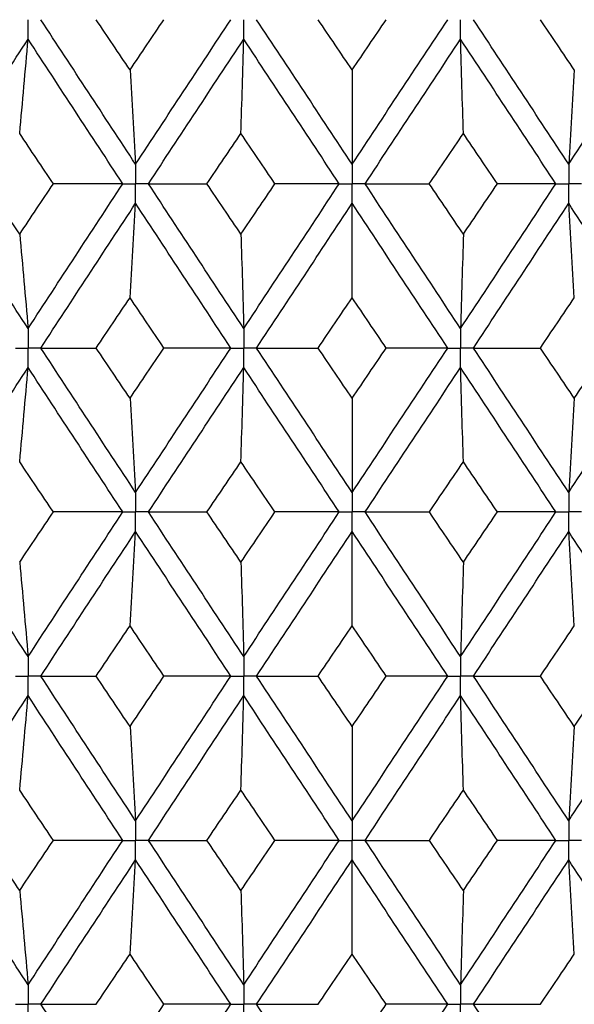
# Paper-space layout '_Left' of a CAD drawing. Header units: millimetres. Extents: x -310 to 25, y -1 to 320.
# Tile 28 of 51: x -3 to 2, y 31 to 40. Entities that reach past the tile are written whole.
import ezdxf

# ---------------------------------------------------------------- set-up
doc = ezdxf.new("R2010")
doc.units = ezdxf.units.MM

psp = doc.layouts.new('_Left')

# ---------------------------------------------------------------- linework, layer by layer
at = {"color": 7, "linetype": 'Continuous', "lineweight": 25}
for points, knots in [([(-3.0114, 39.8441), (-3.0114, 39.893), (-3.0114, 39.9418), (-3.0114, 39.9907), (-3.0114, 40.0022), (-3.0114, 40.0138), (-3.0114, 40.0253)], [0, 0, 0, 0, 0.0001465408, 0.0001465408, 0.0001465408, 0.0001812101, 0.0001812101, 0.0001812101, 0.0001812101]), ([(-1.0075, 39.8441), (-1.0075, 39.893), (-1.0075, 39.9418), (-1.0075, 39.9907), (-1.0075, 40.0022), (-1.0075, 40.0138), (-1.0075, 40.0253)], [0, 0, 0, 0, 0.0001465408, 0.0001465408, 0.0001465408, 0.0001812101, 0.0001812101, 0.0001812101, 0.0001812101]), ([(1.0075, 39.8441), (1.0075, 39.893), (1.0075, 39.9418), (1.0075, 39.9907), (1.0075, 40.0022), (1.0075, 40.0138), (1.0075, 40.0253)], [0, 0, 0, 0, 0.0001465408, 0.0001465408, 0.0001465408, 0.0001812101, 0.0001812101, 0.0001812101, 0.0001812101]), ([(-2.0122, 38.6818), (-2.0122, 38.6329), (-2.0122, 38.584), (-2.0122, 38.5351), (-2.0122, 38.5235), (-2.0122, 38.512), (-2.0122, 38.5004)], [0, 0, 0, 0, 0.0001467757, 0.0001467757, 0.0001467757, 0.0001814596, 0.0001814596, 0.0001814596, 0.0001814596]), ([(0, 38.6818), (0, 38.6329), (0, 38.584), (0, 38.5351), (0, 38.5235), (0, 38.512), (0, 38.5004)], [0, 0, 0, 0, 0.0001467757, 0.0001467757, 0.0001467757, 0.0001814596, 0.0001814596, 0.0001814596, 0.0001814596]), ([(2.0122, 38.6818), (2.0122, 38.6329), (2.0122, 38.584), (2.0122, 38.5351), (2.0122, 38.5235), (2.0122, 38.512), (2.0122, 38.5004)], [0, 0, 0, 0, 0.0001467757, 0.0001467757, 0.0001467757, 0.0001814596, 0.0001814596, 0.0001814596, 0.0001814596]), ([(-2.1313, 38.5004), (-2.1031, 38.5004), (-2.0749, 38.5004), (-2.0467, 38.5004), (-2.0352, 38.5004), (-2.0237, 38.5004), (-2.0122, 38.5004)], [0, 0, 0, 0, 0.0000851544, 0.0000851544, 0.0000851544, 0.0001198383, 0.0001198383, 0.0001198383, 0.0001198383]), ([(-2.0122, 38.3189), (-2.0122, 38.3679), (-2.0122, 38.4168), (-2.0122, 38.4657), (-2.0122, 38.4773), (-2.0122, 38.4888), (-2.0122, 38.5004)], [0, 0, 0, 0, 0.0001467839, 0.0001467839, 0.0001467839, 0.0001814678, 0.0001814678, 0.0001814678, 0.0001814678]), ([(-1.893, 38.5004), (-1.9212, 38.5004), (-1.9494, 38.5004), (-1.9777, 38.5004), (-1.9892, 38.5004), (-2.0007, 38.5004), (-2.0122, 38.5004)], [0, 0, 0, 0, 0.0000851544, 0.0000851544, 0.0000851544, 0.0001198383, 0.0001198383, 0.0001198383, 0.0001198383]), ([(-0.1198, 38.5004), (-0.0915, 38.5004), (-0.0631, 38.5004), (-0.0347, 38.5004), (-0.0231, 38.5004), (-0.0116, 38.5004), (0, 38.5004)], [0, 0, 0, 0, 0.0000851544, 0.0000851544, 0.0000851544, 0.0001198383, 0.0001198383, 0.0001198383, 0.0001198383]), ([(0.1198, 38.5004), (0.0915, 38.5004), (0.0631, 38.5004), (0.0347, 38.5004), (0.0231, 38.5004), (0.0116, 38.5004), (0, 38.5004)], [0, 0, 0, 0, 0.0000851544, 0.0000851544, 0.0000851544, 0.0001198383, 0.0001198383, 0.0001198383, 0.0001198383]), ([(0, 38.3189), (0, 38.3679), (0, 38.4168), (0, 38.4657), (0, 38.4773), (0, 38.4888), (0, 38.5004)], [0, 0, 0, 0, 0.0001467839, 0.0001467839, 0.0001467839, 0.0001814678, 0.0001814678, 0.0001814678, 0.0001814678]), ([(1.893, 38.5004), (1.9212, 38.5004), (1.9494, 38.5004), (1.9777, 38.5004), (1.9892, 38.5004), (2.0007, 38.5004), (2.0122, 38.5004)], [0, 0, 0, 0, 0.0000851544, 0.0000851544, 0.0000851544, 0.0001198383, 0.0001198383, 0.0001198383, 0.0001198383]), ([(2.0122, 38.3189), (2.0122, 38.3679), (2.0122, 38.4168), (2.0122, 38.4657), (2.0122, 38.4773), (2.0122, 38.4888), (2.0122, 38.5004)], [0, 0, 0, 0, 0.0001467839, 0.0001467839, 0.0001467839, 0.0001814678, 0.0001814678, 0.0001814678, 0.0001814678]), ([(2.1313, 38.5004), (2.1031, 38.5004), (2.0749, 38.5004), (2.0467, 38.5004), (2.0352, 38.5004), (2.0237, 38.5004), (2.0122, 38.5004)], [0, 0, 0, 0, 0.0000851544, 0.0000851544, 0.0000851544, 0.0001198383, 0.0001198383, 0.0001198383, 0.0001198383]), ([(-3.0114, 37.1556), (-3.0114, 37.1067), (-3.0114, 37.0578), (-3.0114, 37.0089), (-3.0114, 36.9974), (-3.0114, 36.9858), (-3.0114, 36.9742)], [0, 0, 0, 0, 0.0001467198, 0.0001467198, 0.0001467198, 0.0001813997, 0.0001813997, 0.0001813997, 0.0001813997]), ([(-1.0075, 37.1556), (-1.0075, 37.1067), (-1.0075, 37.0578), (-1.0075, 37.0089), (-1.0075, 36.9974), (-1.0075, 36.9858), (-1.0075, 36.9742)], [0, 0, 0, 0, 0.0001467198, 0.0001467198, 0.0001467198, 0.0001813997, 0.0001813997, 0.0001813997, 0.0001813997]), ([(1.0075, 37.1556), (1.0075, 37.1067), (1.0075, 37.0578), (1.0075, 37.0089), (1.0075, 36.9974), (1.0075, 36.9858), (1.0075, 36.9742)], [0, 0, 0, 0, 0.0001467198, 0.0001467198, 0.0001467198, 0.0001813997, 0.0001813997, 0.0001813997, 0.0001813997]), ([(-3.1297, 36.9742), (-3.1017, 36.9742), (-3.0737, 36.9742), (-3.0456, 36.9742), (-3.0342, 36.9742), (-3.0228, 36.9742), (-3.0114, 36.9742)], [0, 0, 0, 0, 0.0000851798, 0.0000851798, 0.0000851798, 0.0001198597, 0.0001198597, 0.0001198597, 0.0001198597]), ([(-2.8929, 36.9742), (-2.921, 36.9742), (-2.9491, 36.9742), (-2.9771, 36.9742), (-2.9885, 36.9742), (-2.9999, 36.9742), (-3.0114, 36.9742)], [0, 0, 0, 0, 0.0000851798, 0.0000851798, 0.0000851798, 0.0001198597, 0.0001198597, 0.0001198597, 0.0001198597]), ([(-3.0114, 36.7929), (-3.0114, 36.8418), (-3.0114, 36.8907), (-3.0114, 36.9396), (-3.0114, 36.9511), (-3.0114, 36.9627), (-3.0114, 36.9742)], [0, 0, 0, 0, 0.0001466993, 0.0001466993, 0.0001466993, 0.0001813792, 0.0001813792, 0.0001813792, 0.0001813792]), ([(-1.1272, 36.9742), (-1.0988, 36.9742), (-1.0705, 36.9742), (-1.0421, 36.9742), (-1.0306, 36.9742), (-1.019, 36.9742), (-1.0075, 36.9742)], [0, 0, 0, 0, 0.0000851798, 0.0000851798, 0.0000851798, 0.0001198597, 0.0001198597, 0.0001198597, 0.0001198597]), ([(-0.8878, 36.9742), (-0.9161, 36.9742), (-0.9445, 36.9742), (-0.9728, 36.9742), (-0.9844, 36.9742), (-0.9959, 36.9742), (-1.0075, 36.9742)], [0, 0, 0, 0, 0.0000851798, 0.0000851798, 0.0000851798, 0.0001198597, 0.0001198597, 0.0001198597, 0.0001198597]), ([(-1.0075, 36.7929), (-1.0075, 36.8418), (-1.0075, 36.8907), (-1.0075, 36.9396), (-1.0075, 36.9511), (-1.0075, 36.9627), (-1.0075, 36.9742)], [0, 0, 0, 0, 0.0001466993, 0.0001466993, 0.0001466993, 0.0001813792, 0.0001813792, 0.0001813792, 0.0001813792]), ([(0.8878, 36.9742), (0.9161, 36.9742), (0.9445, 36.9742), (0.9728, 36.9742), (0.9844, 36.9742), (0.9959, 36.9742), (1.0075, 36.9742)], [0, 0, 0, 0, 0.0000851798, 0.0000851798, 0.0000851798, 0.0001198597, 0.0001198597, 0.0001198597, 0.0001198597]), ([(1.0075, 36.7929), (1.0075, 36.8418), (1.0075, 36.8907), (1.0075, 36.9396), (1.0075, 36.9511), (1.0075, 36.9627), (1.0075, 36.9742)], [0, 0, 0, 0, 0.0001466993, 0.0001466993, 0.0001466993, 0.0001813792, 0.0001813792, 0.0001813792, 0.0001813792]), ([(1.1272, 36.9742), (1.0988, 36.9742), (1.0705, 36.9742), (1.0421, 36.9742), (1.0306, 36.9742), (1.019, 36.9742), (1.0075, 36.9742)], [0, 0, 0, 0, 0.0000851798, 0.0000851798, 0.0000851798, 0.0001198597, 0.0001198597, 0.0001198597, 0.0001198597]), ([(-2.0122, 35.6318), (-2.0122, 35.583), (-2.0122, 35.5341), (-2.0122, 35.4853), (-2.0122, 35.4737), (-2.0122, 35.4621), (-2.0122, 35.4506)], [0, 0, 0, 0, 0.0001465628, 0.0001465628, 0.0001465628, 0.0001812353, 0.0001812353, 0.0001812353, 0.0001812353]), ([(0, 35.6318), (0, 35.583), (0, 35.5341), (0, 35.4853), (0, 35.4737), (0, 35.4621), (0, 35.4506)], [0, 0, 0, 0, 0.0001465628, 0.0001465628, 0.0001465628, 0.0001812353, 0.0001812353, 0.0001812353, 0.0001812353]), ([(2.0122, 35.6318), (2.0122, 35.583), (2.0122, 35.5341), (2.0122, 35.4853), (2.0122, 35.4737), (2.0122, 35.4621), (2.0122, 35.4506)], [0, 0, 0, 0, 0.0001465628, 0.0001465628, 0.0001465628, 0.0001812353, 0.0001812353, 0.0001812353, 0.0001812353]), ([(-2.1314, 35.4506), (-2.1032, 35.4506), (-2.0749, 35.4506), (-2.0467, 35.4506), (-2.0352, 35.4506), (-2.0237, 35.4506), (-2.0122, 35.4506)], [0, 0, 0, 0, 0.000085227, 0.000085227, 0.000085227, 0.0001198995, 0.0001198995, 0.0001198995, 0.0001198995]), ([(-1.8929, 35.4506), (-1.9212, 35.4506), (-1.9494, 35.4506), (-1.9777, 35.4506), (-1.9892, 35.4506), (-2.0007, 35.4506), (-2.0122, 35.4506)], [0, 0, 0, 0, 0.000085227, 0.000085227, 0.000085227, 0.0001198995, 0.0001198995, 0.0001198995, 0.0001198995]), ([(-2.0122, 35.2693), (-2.0122, 35.3182), (-2.0122, 35.367), (-2.0122, 35.4159), (-2.0122, 35.4275), (-2.0122, 35.439), (-2.0122, 35.4506)], [0, 0, 0, 0, 0.0001465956, 0.0001465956, 0.0001465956, 0.0001812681, 0.0001812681, 0.0001812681, 0.0001812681]), ([(-0.1199, 35.4506), (-0.0915, 35.4506), (-0.0631, 35.4506), (-0.0347, 35.4506), (-0.0231, 35.4506), (-0.0116, 35.4506), (0, 35.4506)], [0, 0, 0, 0, 0.000085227, 0.000085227, 0.000085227, 0.0001198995, 0.0001198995, 0.0001198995, 0.0001198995]), ([(0, 35.2693), (0, 35.3182), (0, 35.367), (0, 35.4159), (0, 35.4275), (0, 35.439), (0, 35.4506)], [0, 0, 0, 0, 0.0001465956, 0.0001465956, 0.0001465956, 0.0001812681, 0.0001812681, 0.0001812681, 0.0001812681]), ([(0.1199, 35.4506), (0.0915, 35.4506), (0.0631, 35.4506), (0.0347, 35.4506), (0.0231, 35.4506), (0.0116, 35.4506), (0, 35.4506)], [0, 0, 0, 0, 0.000085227, 0.000085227, 0.000085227, 0.0001198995, 0.0001198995, 0.0001198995, 0.0001198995]), ([(1.8929, 35.4506), (1.9212, 35.4506), (1.9494, 35.4506), (1.9777, 35.4506), (1.9892, 35.4506), (2.0007, 35.4506), (2.0122, 35.4506)], [0, 0, 0, 0, 0.000085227, 0.000085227, 0.000085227, 0.0001198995, 0.0001198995, 0.0001198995, 0.0001198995]), ([(2.0122, 35.2693), (2.0122, 35.3182), (2.0122, 35.367), (2.0122, 35.4159), (2.0122, 35.4275), (2.0122, 35.439), (2.0122, 35.4506)], [0, 0, 0, 0, 0.0001465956, 0.0001465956, 0.0001465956, 0.0001812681, 0.0001812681, 0.0001812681, 0.0001812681]), ([(2.1314, 35.4506), (2.1032, 35.4506), (2.0749, 35.4506), (2.0467, 35.4506), (2.0352, 35.4506), (2.0237, 35.4506), (2.0122, 35.4506)], [0, 0, 0, 0, 0.000085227, 0.000085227, 0.000085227, 0.0001198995, 0.0001198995, 0.0001198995, 0.0001198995]), ([(-3.0114, 34.1067), (-3.0114, 34.0577), (-3.0114, 34.0088), (-3.0114, 33.9599), (-3.0114, 33.9483), (-3.0114, 33.9368), (-3.0114, 33.9252)], [0, 0, 0, 0, 0.0001467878, 0.0001467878, 0.0001467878, 0.0001814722, 0.0001814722, 0.0001814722, 0.0001814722]), ([(-1.0075, 34.1067), (-1.0075, 34.0577), (-1.0075, 34.0088), (-1.0075, 33.9599), (-1.0075, 33.9483), (-1.0075, 33.9368), (-1.0075, 33.9252)], [0, 0, 0, 0, 0.0001467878, 0.0001467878, 0.0001467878, 0.0001814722, 0.0001814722, 0.0001814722, 0.0001814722]), ([(1.0075, 34.1067), (1.0075, 34.0577), (1.0075, 34.0088), (1.0075, 33.9599), (1.0075, 33.9483), (1.0075, 33.9368), (1.0075, 33.9252)], [0, 0, 0, 0, 0.0001467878, 0.0001467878, 0.0001467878, 0.0001814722, 0.0001814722, 0.0001814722, 0.0001814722]), ([(-3.1297, 33.9252), (-3.1017, 33.9252), (-3.0736, 33.9252), (-3.0456, 33.9252), (-3.0342, 33.9252), (-3.0228, 33.9252), (-3.0114, 33.9252)], [0, 0, 0, 0, 0.0000851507, 0.0000851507, 0.0000851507, 0.0001198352, 0.0001198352, 0.0001198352, 0.0001198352]), ([(-3.0114, 33.7437), (-3.0114, 33.7927), (-3.0114, 33.8416), (-3.0114, 33.8905), (-3.0114, 33.9021), (-3.0114, 33.9136), (-3.0114, 33.9252)], [0, 0, 0, 0, 0.0001467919, 0.0001467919, 0.0001467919, 0.0001814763, 0.0001814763, 0.0001814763, 0.0001814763]), ([(-2.893, 33.9252), (-2.921, 33.9252), (-2.9491, 33.9252), (-2.9771, 33.9252), (-2.9885, 33.9252), (-2.9999, 33.9252), (-3.0114, 33.9252)], [0, 0, 0, 0, 0.0000851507, 0.0000851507, 0.0000851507, 0.0001198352, 0.0001198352, 0.0001198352, 0.0001198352]), ([(-1.1271, 33.9252), (-1.0988, 33.9252), (-1.0704, 33.9252), (-1.0421, 33.9252), (-1.0306, 33.9252), (-1.019, 33.9252), (-1.0075, 33.9252)], [0, 0, 0, 0, 0.0000851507, 0.0000851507, 0.0000851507, 0.0001198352, 0.0001198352, 0.0001198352, 0.0001198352]), ([(-1.0075, 33.7437), (-1.0075, 33.7927), (-1.0075, 33.8416), (-1.0075, 33.8905), (-1.0075, 33.9021), (-1.0075, 33.9136), (-1.0075, 33.9252)], [0, 0, 0, 0, 0.0001467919, 0.0001467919, 0.0001467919, 0.0001814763, 0.0001814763, 0.0001814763, 0.0001814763]), ([(-0.8878, 33.9252), (-0.9161, 33.9252), (-0.9445, 33.9252), (-0.9728, 33.9252), (-0.9844, 33.9252), (-0.9959, 33.9252), (-1.0075, 33.9252)], [0, 0, 0, 0, 0.0000851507, 0.0000851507, 0.0000851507, 0.0001198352, 0.0001198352, 0.0001198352, 0.0001198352]), ([(0.8878, 33.9252), (0.9161, 33.9252), (0.9445, 33.9252), (0.9728, 33.9252), (0.9844, 33.9252), (0.9959, 33.9252), (1.0075, 33.9252)], [0, 0, 0, 0, 0.0000851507, 0.0000851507, 0.0000851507, 0.0001198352, 0.0001198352, 0.0001198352, 0.0001198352]), ([(1.0075, 33.7437), (1.0075, 33.7927), (1.0075, 33.8416), (1.0075, 33.8905), (1.0075, 33.9021), (1.0075, 33.9136), (1.0075, 33.9252)], [0, 0, 0, 0, 0.0001467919, 0.0001467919, 0.0001467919, 0.0001814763, 0.0001814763, 0.0001814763, 0.0001814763]), ([(1.1271, 33.9252), (1.0988, 33.9252), (1.0704, 33.9252), (1.0421, 33.9252), (1.0306, 33.9252), (1.019, 33.9252), (1.0075, 33.9252)], [0, 0, 0, 0, 0.0000851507, 0.0000851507, 0.0000851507, 0.0001198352, 0.0001198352, 0.0001198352, 0.0001198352]), ([(-2.0122, 32.5806), (-2.0122, 32.5317), (-2.0122, 32.4828), (-2.0122, 32.4339), (-2.0122, 32.4223), (-2.0122, 32.4108), (-2.0122, 32.3992)], [0, 0, 0, 0, 0.0001466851, 0.0001466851, 0.0001466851, 0.0001813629, 0.0001813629, 0.0001813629, 0.0001813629]), ([(0, 32.5806), (0, 32.5317), (0, 32.4828), (0, 32.4339), (0, 32.4223), (0, 32.4108), (0, 32.3992)], [0, 0, 0, 0, 0.0001466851, 0.0001466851, 0.0001466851, 0.0001813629, 0.0001813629, 0.0001813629, 0.0001813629]), ([(2.0122, 32.5806), (2.0122, 32.5317), (2.0122, 32.4828), (2.0122, 32.4339), (2.0122, 32.4223), (2.0122, 32.4108), (2.0122, 32.3992)], [0, 0, 0, 0, 0.0001466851, 0.0001466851, 0.0001466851, 0.0001813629, 0.0001813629, 0.0001813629, 0.0001813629]), ([(-2.1314, 32.3992), (-2.1031, 32.3992), (-2.0749, 32.3992), (-2.0467, 32.3992), (-2.0352, 32.3992), (-2.0237, 32.3992), (-2.0122, 32.3992)], [0, 0, 0, 0, 0.0000851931, 0.0000851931, 0.0000851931, 0.0001198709, 0.0001198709, 0.0001198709, 0.0001198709]), ([(-2.0122, 32.2179), (-2.0122, 32.2668), (-2.0122, 32.3157), (-2.0122, 32.3645), (-2.0122, 32.3761), (-2.0122, 32.3877), (-2.0122, 32.3992)], [0, 0, 0, 0, 0.0001466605, 0.0001466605, 0.0001466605, 0.0001813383, 0.0001813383, 0.0001813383, 0.0001813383]), ([(-1.8929, 32.3992), (-1.9212, 32.3992), (-1.9494, 32.3992), (-1.9777, 32.3992), (-1.9892, 32.3992), (-2.0007, 32.3992), (-2.0122, 32.3992)], [0, 0, 0, 0, 0.0000851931, 0.0000851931, 0.0000851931, 0.0001198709, 0.0001198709, 0.0001198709, 0.0001198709]), ([(-0.1199, 32.3992), (-0.0915, 32.3992), (-0.0631, 32.3992), (-0.0347, 32.3992), (-0.0231, 32.3992), (-0.0116, 32.3992), (0, 32.3992)], [0, 0, 0, 0, 0.0000851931, 0.0000851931, 0.0000851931, 0.0001198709, 0.0001198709, 0.0001198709, 0.0001198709]), ([(0.1199, 32.3992), (0.0915, 32.3992), (0.0631, 32.3992), (0.0347, 32.3992), (0.0231, 32.3992), (0.0116, 32.3992), (0, 32.3992)], [0, 0, 0, 0, 0.0000851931, 0.0000851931, 0.0000851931, 0.0001198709, 0.0001198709, 0.0001198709, 0.0001198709]), ([(0, 32.2179), (0, 32.2668), (0, 32.3157), (0, 32.3645), (0, 32.3761), (0, 32.3877), (0, 32.3992)], [0, 0, 0, 0, 0.0001466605, 0.0001466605, 0.0001466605, 0.0001813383, 0.0001813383, 0.0001813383, 0.0001813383]), ([(1.8929, 32.3992), (1.9212, 32.3992), (1.9494, 32.3992), (1.9777, 32.3992), (1.9892, 32.3992), (2.0007, 32.3992), (2.0122, 32.3992)], [0, 0, 0, 0, 0.0000851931, 0.0000851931, 0.0000851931, 0.0001198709, 0.0001198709, 0.0001198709, 0.0001198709]), ([(2.0122, 32.2179), (2.0122, 32.2668), (2.0122, 32.3157), (2.0122, 32.3645), (2.0122, 32.3761), (2.0122, 32.3877), (2.0122, 32.3992)], [0, 0, 0, 0, 0.0001466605, 0.0001466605, 0.0001466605, 0.0001813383, 0.0001813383, 0.0001813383, 0.0001813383]), ([(2.1314, 32.3992), (2.1031, 32.3992), (2.0749, 32.3992), (2.0467, 32.3992), (2.0352, 32.3992), (2.0237, 32.3992), (2.0122, 32.3992)], [0, 0, 0, 0, 0.0000851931, 0.0000851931, 0.0000851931, 0.0001198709, 0.0001198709, 0.0001198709, 0.0001198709]), ([(-3.0114, 31.057), (-3.0114, 31.0081), (-3.0114, 30.9593), (-3.0114, 30.9104), (-3.0114, 30.8988), (-3.0114, 30.8873), (-3.0114, 30.8757)], [0, 0, 0, 0, 0.000146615, 0.000146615, 0.000146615, 0.0001812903, 0.0001812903, 0.0001812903, 0.0001812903]), ([(-1.0075, 31.057), (-1.0075, 31.0081), (-1.0075, 30.9593), (-1.0075, 30.9104), (-1.0075, 30.8988), (-1.0075, 30.8873), (-1.0075, 30.8757)], [0, 0, 0, 0, 0.000146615, 0.000146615, 0.000146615, 0.0001812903, 0.0001812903, 0.0001812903, 0.0001812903]), ([(1.0075, 31.057), (1.0075, 31.0081), (1.0075, 30.9593), (1.0075, 30.9104), (1.0075, 30.8988), (1.0075, 30.8873), (1.0075, 30.8757)], [0, 0, 0, 0, 0.000146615, 0.000146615, 0.000146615, 0.0001812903, 0.0001812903, 0.0001812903, 0.0001812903]), ([(-3.1297, 30.8757), (-3.1017, 30.8757), (-3.0737, 30.8757), (-3.0456, 30.8757), (-3.0342, 30.8757), (-3.0228, 30.8757), (-3.0114, 30.8757)], [0, 0, 0, 0, 0.0000852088, 0.0000852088, 0.0000852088, 0.0001198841, 0.0001198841, 0.0001198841, 0.0001198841]), ([(-2.8929, 30.8757), (-2.921, 30.8757), (-2.9491, 30.8757), (-2.9771, 30.8757), (-2.9885, 30.8757), (-2.9999, 30.8757), (-3.0114, 30.8757)], [0, 0, 0, 0, 0.0000852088, 0.0000852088, 0.0000852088, 0.0001198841, 0.0001198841, 0.0001198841, 0.0001198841]), ([(-3.0114, 30.6944), (-3.0114, 30.7433), (-3.0114, 30.7922), (-3.0114, 30.8411), (-3.0114, 30.8526), (-3.0114, 30.8642), (-3.0114, 30.8757)], [0, 0, 0, 0, 0.0001466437, 0.0001466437, 0.0001466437, 0.000181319, 0.000181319, 0.000181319, 0.000181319]), ([(-1.1272, 30.8757), (-1.0988, 30.8757), (-1.0705, 30.8757), (-1.0421, 30.8757), (-1.0306, 30.8757), (-1.019, 30.8757), (-1.0075, 30.8757)], [0, 0, 0, 0, 0.0000852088, 0.0000852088, 0.0000852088, 0.0001198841, 0.0001198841, 0.0001198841, 0.0001198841]), ([(-1.0075, 30.6944), (-1.0075, 30.7433), (-1.0075, 30.7922), (-1.0075, 30.8411), (-1.0075, 30.8526), (-1.0075, 30.8642), (-1.0075, 30.8757)], [0, 0, 0, 0, 0.0001466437, 0.0001466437, 0.0001466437, 0.000181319, 0.000181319, 0.000181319, 0.000181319]), ([(-0.8877, 30.8757), (-0.9161, 30.8757), (-0.9445, 30.8757), (-0.9728, 30.8757), (-0.9844, 30.8757), (-0.9959, 30.8757), (-1.0075, 30.8757)], [0, 0, 0, 0, 0.0000852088, 0.0000852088, 0.0000852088, 0.0001198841, 0.0001198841, 0.0001198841, 0.0001198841]), ([(0.8877, 30.8757), (0.9161, 30.8757), (0.9445, 30.8757), (0.9728, 30.8757), (0.9844, 30.8757), (0.9959, 30.8757), (1.0075, 30.8757)], [0, 0, 0, 0, 0.0000852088, 0.0000852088, 0.0000852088, 0.0001198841, 0.0001198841, 0.0001198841, 0.0001198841]), ([(1.0075, 30.6944), (1.0075, 30.7433), (1.0075, 30.7922), (1.0075, 30.8411), (1.0075, 30.8526), (1.0075, 30.8642), (1.0075, 30.8757)], [0, 0, 0, 0, 0.0001466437, 0.0001466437, 0.0001466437, 0.000181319, 0.000181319, 0.000181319, 0.000181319]), ([(1.1272, 30.8757), (1.0988, 30.8757), (1.0705, 30.8757), (1.0421, 30.8757), (1.0306, 30.8757), (1.019, 30.8757), (1.0075, 30.8757)], [0, 0, 0, 0, 0.0000852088, 0.0000852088, 0.0000852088, 0.0001198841, 0.0001198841, 0.0001198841, 0.0001198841])]:
    psp.add_open_spline(points, degree=3, knots=knots, dxfattribs=at)
for points in [[(-2.0122, 38.6818), (-2.3067, 39.1302), (-2.6004, 39.5783), (-2.8929, 40.0253)], [(-2.0644, 39.5588), (-2.1693, 39.7143), (-2.2741, 39.8698), (-2.3788, 40.0252)], [(-2.0644, 39.5588), (-1.9595, 39.7143), (-1.8546, 39.8698), (-1.7495, 40.0252)], [(-2.0122, 38.6818), (-1.7177, 39.1302), (-1.4225, 39.5783), (-1.1272, 40.0253)], [(0, 38.6818), (-0.2961, 39.1302), (-0.5922, 39.5783), (-0.8877, 40.0253)], [(0, 39.5588), (-0.1055, 39.7143), (-0.2109, 39.8698), (-0.3164, 40.0252)], [(0, 38.6818), (0.2961, 39.1302), (0.5922, 39.5783), (0.8877, 40.0253)], [(0, 39.5588), (0.1055, 39.7143), (0.2109, 39.8698), (0.3164, 40.0252)], [(2.0122, 38.6818), (1.7177, 39.1302), (1.4225, 39.5783), (1.1272, 40.0253)], [(2.0644, 39.5588), (1.9595, 39.7143), (1.8546, 39.8698), (1.7495, 40.0252)], [(2.0122, 38.6818), (2.3067, 39.1302), (2.6004, 39.5783), (2.8929, 40.0253)], [(-3.885, 38.5004), (-3.595, 38.9488), (-3.3036, 39.397), (-3.0114, 39.8441)], [(-3.0896, 38.9678), (-3.063, 39.2581), (-3.037, 39.5502), (-3.0114, 39.8441)], [(-2.1313, 38.5004), (-2.4257, 38.9488), (-2.7192, 39.397), (-3.0114, 39.8441)], [(-1.893, 38.5004), (-1.5983, 38.9488), (-1.3029, 39.397), (-1.0075, 39.8441)], [(-1.0336, 38.9678), (-1.0247, 39.2581), (-1.016, 39.5502), (-1.0075, 39.8441)], [(-0.1198, 38.5004), (-0.416, 38.9488), (-0.712, 39.397), (-1.0075, 39.8441)], [(0.1198, 38.5004), (0.416, 38.9488), (0.712, 39.397), (1.0075, 39.8441)], [(1.0336, 38.9678), (1.0247, 39.2581), (1.016, 39.5502), (1.0075, 39.8441)], [(1.893, 38.5004), (1.5983, 38.9488), (1.3029, 39.397), (1.0075, 39.8441)], [(-2.0644, 39.5588), (-2.0467, 39.2684), (-2.0293, 38.976), (-2.0122, 38.6818)], [(0, 39.5588), (0, 39.2684), (0, 38.976), (0, 38.6818)], [(2.0644, 39.5588), (2.0467, 39.2684), (2.0293, 38.976), (2.0122, 38.6818)], [(-2.7762, 38.5004), (-2.8808, 38.6562), (-2.9853, 38.812), (-3.0896, 38.9678)], [(-1.3499, 38.5004), (-1.2445, 38.6562), (-1.1391, 38.812), (-1.0336, 38.9678)], [(-0.7171, 38.5004), (-0.8227, 38.6562), (-0.9282, 38.812), (-1.0336, 38.9678)], [(0.7171, 38.5004), (0.8227, 38.6562), (0.9282, 38.812), (1.0336, 38.9678)], [(1.3499, 38.5004), (1.2445, 38.6562), (1.1391, 38.812), (1.0336, 38.9678)], [(-3.0114, 37.1556), (-3.3037, 37.6036), (-3.5951, 38.0521), (-3.885, 38.5004)], [(-3.0896, 38.0327), (-3.1939, 38.1886), (-3.2981, 38.3445), (-3.4021, 38.5004)], [(-3.0896, 38.0327), (-2.9853, 38.1886), (-2.8808, 38.3445), (-2.7762, 38.5004)], [(-3.0114, 37.1556), (-2.7191, 37.6036), (-2.4256, 38.0521), (-2.1313, 38.5004)], [(-2.1313, 38.5004), (-2.3451, 38.5004), (-2.5601, 38.5004), (-2.7762, 38.5004)], [(-1.0075, 37.1556), (-1.303, 37.6036), (-1.5984, 38.0521), (-1.893, 38.5004)], [(-1.893, 38.5004), (-1.7135, 38.5004), (-1.5325, 38.5004), (-1.3499, 38.5004)], [(-1.0336, 38.0327), (-1.1391, 38.1886), (-1.2445, 38.3445), (-1.3499, 38.5004)], [(-1.0336, 38.0327), (-0.9282, 38.1886), (-0.8226, 38.3445), (-0.7171, 38.5004)], [(-1.0075, 37.1556), (-0.7119, 37.6036), (-0.4159, 38.0521), (-0.1198, 38.5004)], [(-0.1198, 38.5004), (-0.3175, 38.5004), (-0.5166, 38.5004), (-0.7171, 38.5004)], [(0.1198, 38.5004), (0.3175, 38.5004), (0.5166, 38.5004), (0.7171, 38.5004)], [(1.0075, 37.1556), (0.7119, 37.6036), (0.4159, 38.0521), (0.1198, 38.5004)], [(1.0336, 38.0327), (0.9282, 38.1886), (0.8226, 38.3445), (0.7171, 38.5004)], [(1.0075, 37.1556), (1.303, 37.6036), (1.5984, 38.0521), (1.893, 38.5004)], [(1.0336, 38.0327), (1.1391, 38.1886), (1.2445, 38.3445), (1.3499, 38.5004)], [(1.893, 38.5004), (1.7135, 38.5004), (1.5325, 38.5004), (1.3499, 38.5004)], [(-2.8929, 36.9742), (-2.6004, 37.4222), (-2.3066, 37.8706), (-2.0122, 38.3189)], [(-2.0644, 37.4417), (-2.0467, 37.7323), (-2.0293, 38.0247), (-2.0122, 38.3189)], [(-1.1272, 36.9742), (-1.4226, 37.4222), (-1.7178, 37.8706), (-2.0122, 38.3189)], [(-0.8878, 36.9742), (-0.5921, 37.4222), (-0.296, 37.8706), (0, 38.3189)], [(0, 37.4417), (0, 37.7323), (0, 38.0247), (0, 38.3189)], [(0.8878, 36.9742), (0.5921, 37.4222), (0.296, 37.8706), (0, 38.3189)], [(1.1272, 36.9742), (1.4226, 37.4222), (1.7178, 37.8706), (2.0122, 38.3189)], [(2.0644, 37.4417), (2.0467, 37.7323), (2.0293, 38.0247), (2.0122, 38.3189)], [(2.8929, 36.9742), (2.6004, 37.4222), (2.3066, 37.8706), (2.0122, 38.3189)], [(-3.0896, 38.0327), (-3.063, 37.7422), (-3.0369, 37.4498), (-3.0114, 37.1556)], [(-1.0336, 38.0327), (-1.0247, 37.7422), (-1.016, 37.4498), (-1.0075, 37.1556)], [(1.0336, 38.0327), (1.0247, 37.7422), (1.016, 37.4498), (1.0075, 37.1556)], [(-2.3791, 36.9743), (-2.2743, 37.1301), (-2.1694, 37.2859), (-2.0644, 37.4417)], [(-1.7492, 36.9743), (-1.8543, 37.1301), (-1.9594, 37.2859), (-2.0644, 37.4417)], [(-0.3167, 36.9743), (-0.2112, 37.1301), (-0.1056, 37.2859), (0, 37.4417)], [(0.3167, 36.9743), (0.2112, 37.1301), (0.1056, 37.2859), (0, 37.4417)], [(1.7492, 36.9743), (1.8543, 37.1301), (1.9594, 37.2859), (2.0644, 37.4417)], [(-2.8929, 36.9742), (-2.7233, 36.9742), (-2.552, 36.9743), (-2.3791, 36.9743)], [(-2.0122, 35.6318), (-2.3066, 36.0792), (-2.6001, 36.526), (-2.8929, 36.9742)], [(-2.0644, 36.5076), (-2.1694, 36.663), (-2.2743, 36.8186), (-2.3791, 36.9743)], [(-2.0644, 36.5076), (-1.9595, 36.663), (-1.8544, 36.8186), (-1.7492, 36.9743)], [(-2.0122, 35.6318), (-1.7178, 36.0792), (-1.4228, 36.526), (-1.1272, 36.9742)], [(-1.1272, 36.9742), (-1.3332, 36.9742), (-1.5406, 36.9743), (-1.7492, 36.9743)], [(-0.8878, 36.9742), (-0.6989, 36.9742), (-0.5085, 36.9743), (-0.3167, 36.9743)], [(0, 35.6318), (-0.296, 36.0792), (-0.5919, 36.526), (-0.8878, 36.9742)], [(0, 36.5076), (-0.1055, 36.663), (-0.2111, 36.8186), (-0.3167, 36.9743)], [(0, 36.5076), (0.1055, 36.663), (0.2111, 36.8186), (0.3167, 36.9743)], [(0, 35.6318), (0.296, 36.0792), (0.5919, 36.526), (0.8878, 36.9742)], [(0.8878, 36.9742), (0.6989, 36.9742), (0.5085, 36.9743), (0.3167, 36.9743)], [(1.1272, 36.9742), (1.3332, 36.9742), (1.5406, 36.9743), (1.7492, 36.9743)], [(2.0122, 35.6318), (1.7178, 36.0792), (1.4228, 36.526), (1.1272, 36.9742)], [(2.0644, 36.5076), (1.9595, 36.663), (1.8544, 36.8186), (1.7492, 36.9743)], [(2.0122, 35.6318), (2.3066, 36.0792), (2.6001, 36.526), (2.8929, 36.9742)], [(2.0644, 36.5076), (2.1694, 36.663), (2.2743, 36.8186), (2.3791, 36.9743)], [(-3.885, 35.4506), (-3.5951, 35.898), (-3.3039, 36.3447), (-3.0114, 36.7929)], [(-3.0896, 35.9165), (-3.063, 36.2067), (-3.0369, 36.4988), (-3.0114, 36.7929)], [(-2.1314, 35.4506), (-2.4256, 35.898), (-2.7189, 36.3447), (-3.0114, 36.7929)], [(-1.8929, 35.4506), (-1.5983, 35.898), (-1.3032, 36.3447), (-1.0075, 36.7929)], [(-1.0336, 35.9165), (-1.0247, 36.2067), (-1.016, 36.4988), (-1.0075, 36.7929)], [(-0.1199, 35.4506), (-0.4159, 35.898), (-0.7117, 36.3447), (-1.0075, 36.7929)], [(0.1199, 35.4506), (0.4159, 35.898), (0.7117, 36.3447), (1.0075, 36.7929)], [(1.0336, 35.9165), (1.0247, 36.2067), (1.016, 36.4988), (1.0075, 36.7929)], [(1.8929, 35.4506), (1.5983, 35.898), (1.3032, 36.3447), (1.0075, 36.7929)], [(-2.0644, 36.5076), (-2.0467, 36.2175), (-2.0293, 35.9256), (-2.0122, 35.6318)], [(0, 36.5076), (0, 36.2175), (0, 35.9256), (0, 35.6318)], [(2.0644, 36.5076), (2.0467, 36.2175), (2.0293, 35.9256), (2.0122, 35.6318)], [(-2.7766, 35.4505), (-2.8811, 35.6058), (-2.9854, 35.761), (-3.0896, 35.9165)], [(-1.3495, 35.4505), (-1.2443, 35.6058), (-1.139, 35.761), (-1.0336, 35.9165)], [(-0.7175, 35.4505), (-0.8229, 35.6058), (-0.9283, 35.761), (-1.0336, 35.9165)], [(0.7175, 35.4505), (0.8229, 35.6058), (0.9283, 35.761), (1.0336, 35.9165)], [(1.3495, 35.4505), (1.2443, 35.6058), (1.139, 35.761), (1.0336, 35.9165)], [(-3.0114, 34.1067), (-3.3039, 34.5551), (-3.5952, 35.0033), (-3.885, 35.4506)], [(-3.0896, 34.9837), (-2.9854, 35.1394), (-2.881, 35.295), (-2.7766, 35.4505)], [(-3.0114, 34.1067), (-2.7189, 34.5551), (-2.4254, 35.0033), (-2.1314, 35.4506)], [(-2.1314, 35.4506), (-2.3453, 35.4506), (-2.5604, 35.4505), (-2.7766, 35.4505)], [(-1.8929, 35.4506), (-1.7133, 35.4506), (-1.5322, 35.4505), (-1.3495, 35.4505)], [(-1.0075, 34.1067), (-1.3032, 34.5551), (-1.5985, 35.0033), (-1.8929, 35.4506)], [(-1.0336, 34.9837), (-1.139, 35.1394), (-1.2443, 35.295), (-1.3495, 35.4505)], [(-1.0336, 34.9837), (-0.9283, 35.1394), (-0.8229, 35.295), (-0.7175, 35.4505)], [(-1.0075, 34.1067), (-0.7118, 34.5551), (-0.4158, 35.0033), (-0.1199, 35.4506)], [(-0.1199, 35.4506), (-0.3177, 35.4506), (-0.5169, 35.4505), (-0.7175, 35.4505)], [(0.1199, 35.4506), (0.3177, 35.4506), (0.5169, 35.4505), (0.7175, 35.4505)], [(1.0075, 34.1067), (0.7118, 34.5551), (0.4158, 35.0033), (0.1199, 35.4506)], [(1.0336, 34.9837), (0.9283, 35.1394), (0.8229, 35.295), (0.7175, 35.4505)], [(1.0075, 34.1067), (1.3032, 34.5551), (1.5985, 35.0033), (1.8929, 35.4506)], [(1.0336, 34.9837), (1.139, 35.1394), (1.2443, 35.295), (1.3495, 35.4505)], [(1.8929, 35.4506), (1.7133, 35.4506), (1.5322, 35.4505), (1.3495, 35.4505)], [(-2.893, 33.9252), (-2.6002, 34.3736), (-2.3065, 34.8219), (-2.0122, 35.2693)], [(-2.0644, 34.3927), (-2.0467, 34.6831), (-2.0293, 34.9753), (-2.0122, 35.2693)], [(-1.1271, 33.9252), (-1.4227, 34.3736), (-1.7179, 34.8219), (-2.0122, 35.2693)], [(-0.8878, 33.9252), (-0.592, 34.3736), (-0.2959, 34.8219), (0, 35.2693)], [(0, 34.3927), (0, 34.6831), (0, 34.9753), (0, 35.2693)], [(0.8878, 33.9252), (0.592, 34.3736), (0.2959, 34.8219), (0, 35.2693)], [(1.1271, 33.9252), (1.4227, 34.3736), (1.7179, 34.8219), (2.0122, 35.2693)], [(2.0644, 34.3927), (2.0467, 34.6831), (2.0293, 34.9753), (2.0122, 35.2693)], [(2.893, 33.9252), (2.6002, 34.3736), (2.3065, 34.8219), (2.0122, 35.2693)], [(-3.0896, 34.9837), (-3.063, 34.6933), (-3.0369, 34.4009), (-3.0114, 34.1067)], [(-1.0336, 34.9837), (-1.0247, 34.6933), (-1.016, 34.4009), (-1.0075, 34.1067)], [(1.0336, 34.9837), (1.0247, 34.6933), (1.016, 34.4009), (1.0075, 34.1067)], [(-2.3793, 33.9252), (-2.2744, 34.0811), (-2.1695, 34.2369), (-2.0644, 34.3927)], [(-1.7491, 33.9252), (-1.8543, 34.0811), (-1.9594, 34.2369), (-2.0644, 34.3927)], [(-0.3169, 33.9252), (-0.2112, 34.0811), (-0.1056, 34.2369), (0, 34.3927)], [(0.3169, 33.9252), (0.2112, 34.0811), (0.1056, 34.2369), (0, 34.3927)], [(1.7491, 33.9252), (1.8543, 34.0811), (1.9594, 34.2369), (2.0644, 34.3927)], [(-2.0122, 32.5806), (-2.3065, 33.0284), (-2.6003, 33.4768), (-2.893, 33.9252)], [(-2.893, 33.9252), (-2.7234, 33.9252), (-2.5521, 33.9252), (-2.3793, 33.9252)], [(-2.0644, 33.4575), (-2.1695, 33.6134), (-2.2744, 33.7693), (-2.3793, 33.9252)], [(-2.0644, 33.4575), (-1.9594, 33.6134), (-1.8543, 33.7693), (-1.7491, 33.9252)], [(-2.0122, 32.5806), (-1.7179, 33.0284), (-1.4227, 33.4768), (-1.1271, 33.9252)], [(-1.1271, 33.9252), (-1.3331, 33.9252), (-1.5405, 33.9252), (-1.7491, 33.9252)], [(0, 32.5806), (-0.2959, 33.0284), (-0.592, 33.4768), (-0.8878, 33.9252)], [(-0.8878, 33.9252), (-0.699, 33.9252), (-0.5086, 33.9252), (-0.3169, 33.9252)], [(0, 33.4575), (-0.1056, 33.6134), (-0.2112, 33.7693), (-0.3169, 33.9252)], [(0, 33.4575), (0.1056, 33.6134), (0.2112, 33.7693), (0.3169, 33.9252)], [(0, 32.5806), (0.2959, 33.0284), (0.592, 33.4768), (0.8878, 33.9252)], [(0.8878, 33.9252), (0.699, 33.9252), (0.5086, 33.9252), (0.3169, 33.9252)], [(1.1271, 33.9252), (1.3331, 33.9252), (1.5405, 33.9252), (1.7491, 33.9252)], [(2.0122, 32.5806), (1.7179, 33.0284), (1.4227, 33.4768), (1.1271, 33.9252)], [(2.0644, 33.4575), (1.9594, 33.6134), (1.8543, 33.7693), (1.7491, 33.9252)], [(2.0122, 32.5806), (2.3065, 33.0284), (2.6003, 33.4768), (2.893, 33.9252)], [(2.0644, 33.4575), (2.1695, 33.6134), (2.2744, 33.7693), (2.3793, 33.9252)], [(-3.885, 32.3992), (-3.5952, 32.847), (-3.3038, 33.2954), (-3.0114, 33.7437)], [(-3.0896, 32.8665), (-3.063, 33.1571), (-3.0369, 33.4495), (-3.0114, 33.7437)], [(-2.1314, 32.3992), (-2.4255, 32.847), (-2.719, 33.2954), (-3.0114, 33.7437)], [(-1.8929, 32.3992), (-1.5984, 32.847), (-1.3031, 33.2954), (-1.0075, 33.7437)], [(-1.0336, 32.8665), (-1.0247, 33.1571), (-1.016, 33.4495), (-1.0075, 33.7437)], [(-0.1199, 32.3992), (-0.4158, 32.847), (-0.7118, 33.2954), (-1.0075, 33.7437)], [(0.1199, 32.3992), (0.4158, 32.847), (0.7118, 33.2954), (1.0075, 33.7437)], [(1.0336, 32.8665), (1.0247, 33.1571), (1.016, 33.4495), (1.0075, 33.7437)], [(1.8929, 32.3992), (1.5984, 32.847), (1.3031, 33.2954), (1.0075, 33.7437)], [(-2.0644, 33.4575), (-2.0467, 33.167), (-2.0293, 32.8747), (-2.0122, 32.5806)], [(0, 33.4575), (0, 33.167), (0, 32.8747), (0, 32.5806)], [(2.0644, 33.4575), (2.0467, 33.167), (2.0293, 32.8747), (2.0122, 32.5806)], [(-2.7764, 32.3993), (-2.8809, 32.555), (-2.9853, 32.7108), (-3.0896, 32.8665)], [(-1.3497, 32.3993), (-1.2444, 32.555), (-1.1391, 32.7108), (-1.0336, 32.8665)], [(-0.7173, 32.3993), (-0.8228, 32.555), (-0.9282, 32.7108), (-1.0336, 32.8665)], [(0.7173, 32.3993), (0.8228, 32.555), (0.9282, 32.7108), (1.0336, 32.8665)], [(1.3497, 32.3993), (1.2444, 32.555), (1.1391, 32.7108), (1.0336, 32.8665)], [(-3.0114, 31.057), (-3.3038, 31.5047), (-3.5949, 31.9512), (-3.885, 32.3992)], [(-3.0896, 31.9329), (-3.1938, 32.0882), (-3.2979, 32.2437), (-3.4019, 32.3993)], [(-3.0896, 31.9329), (-2.9854, 32.0882), (-2.881, 32.2437), (-2.7764, 32.3993)], [(-3.0114, 31.057), (-2.719, 31.5047), (-2.4257, 31.9512), (-2.1314, 32.3992)], [(-2.1314, 32.3992), (-2.3452, 32.3992), (-2.5602, 32.3993), (-2.7764, 32.3993)], [(-1.8929, 32.3992), (-1.7134, 32.3992), (-1.5323, 32.3993), (-1.3497, 32.3993)], [(-1.0075, 31.057), (-1.3032, 31.5047), (-1.5982, 31.9512), (-1.8929, 32.3992)], [(-1.0336, 31.9329), (-1.139, 32.0882), (-1.2444, 32.2437), (-1.3497, 32.3993)], [(-1.0336, 31.9329), (-0.9283, 32.0882), (-0.8228, 32.2437), (-0.7173, 32.3993)], [(-1.0075, 31.057), (-0.7118, 31.5047), (-0.416, 31.9512), (-0.1199, 32.3992)], [(-0.1199, 32.3992), (-0.3176, 32.3992), (-0.5168, 32.3993), (-0.7173, 32.3993)], [(0.1199, 32.3992), (0.3176, 32.3992), (0.5168, 32.3993), (0.7173, 32.3993)], [(1.0075, 31.057), (0.7118, 31.5047), (0.416, 31.9512), (0.1199, 32.3992)], [(1.0336, 31.9329), (0.9283, 32.0882), (0.8228, 32.2437), (0.7173, 32.3993)], [(1.0075, 31.057), (1.3032, 31.5047), (1.5982, 31.9512), (1.8929, 32.3992)], [(1.0336, 31.9329), (1.139, 32.0882), (1.2444, 32.2437), (1.3497, 32.3993)], [(1.8929, 32.3992), (1.7134, 32.3992), (1.5323, 32.3993), (1.3497, 32.3993)], [(-2.8929, 30.8757), (-2.6002, 31.3235), (-2.3067, 31.77), (-2.0122, 32.2179)], [(-2.0644, 31.3418), (-2.0467, 31.6319), (-2.0293, 31.9239), (-2.0122, 32.2179)], [(-1.1272, 30.8757), (-1.4228, 31.3235), (-1.7177, 31.77), (-2.0122, 32.2179)], [(-0.8877, 30.8757), (-0.592, 31.3235), (-0.2961, 31.77), (0, 32.2179)], [(0, 31.3418), (0, 31.6319), (0, 31.9239), (0, 32.2179)], [(0.8877, 30.8757), (0.592, 31.3235), (0.2961, 31.77), (0, 32.2179)], [(1.1272, 30.8757), (1.4228, 31.3235), (1.7177, 31.77), (2.0122, 32.2179)], [(2.0644, 31.3418), (2.0467, 31.6319), (2.0293, 31.9239), (2.0122, 32.2179)], [(2.8929, 30.8757), (2.6002, 31.3235), (2.3067, 31.77), (2.0122, 32.2179)], [(-3.0896, 31.9329), (-3.063, 31.6428), (-3.0369, 31.3509), (-3.0114, 31.057)], [(-1.0336, 31.9329), (-1.0247, 31.6428), (-1.016, 31.3509), (-1.0075, 31.057)], [(1.0336, 31.9329), (1.0247, 31.6428), (1.016, 31.3509), (1.0075, 31.057)], [(-2.379, 30.8756), (-2.2742, 31.0311), (-2.1694, 31.1864), (-2.0644, 31.3418)], [(-1.7493, 30.8756), (-1.8545, 31.0311), (-1.9595, 31.1864), (-2.0644, 31.3418)], [(-0.3166, 30.8756), (-0.211, 31.0311), (-0.1055, 31.1864), (0, 31.3418)], [(0.3166, 30.8756), (0.211, 31.0311), (0.1055, 31.1864), (0, 31.3418)], [(1.7493, 30.8756), (1.8545, 31.0311), (1.9595, 31.1864), (2.0644, 31.3418)], [(-2.8929, 30.8757), (-2.7233, 30.8757), (-2.5519, 30.8757), (-2.379, 30.8756)], [(-2.0122, 29.5315), (-2.3067, 29.9799), (-2.6004, 30.4282), (-2.8929, 30.8757)], [(-2.0644, 30.4086), (-1.9595, 30.5643), (-1.8544, 30.72), (-1.7493, 30.8756)], [(-2.0122, 29.5315), (-1.7177, 29.9799), (-1.4226, 30.4282), (-1.1272, 30.8757)], [(-1.1272, 30.8757), (-1.3333, 30.8757), (-1.5407, 30.8757), (-1.7493, 30.8756)], [(0, 29.5315), (-0.2961, 29.9799), (-0.5922, 30.4282), (-0.8877, 30.8757)], [(-0.8877, 30.8757), (-0.6988, 30.8757), (-0.5084, 30.8757), (-0.3166, 30.8756)], [(0, 29.5315), (0.2961, 29.9799), (0.5922, 30.4282), (0.8877, 30.8757)], [(0, 30.4086), (0.1055, 30.5643), (0.2111, 30.72), (0.3166, 30.8756)], [(0.8877, 30.8757), (0.6988, 30.8757), (0.5084, 30.8757), (0.3166, 30.8756)], [(1.1272, 30.8757), (1.3333, 30.8757), (1.5407, 30.8757), (1.7493, 30.8756)], [(2.0122, 29.5315), (1.7177, 29.9799), (1.4226, 30.4282), (1.1272, 30.8757)], [(2.0122, 29.5315), (2.3067, 29.9799), (2.6004, 30.4282), (2.8929, 30.8757)]]:
    psp.add_open_spline(points, degree=3, dxfattribs=at)

doc.saveas('drawing.dxf')
